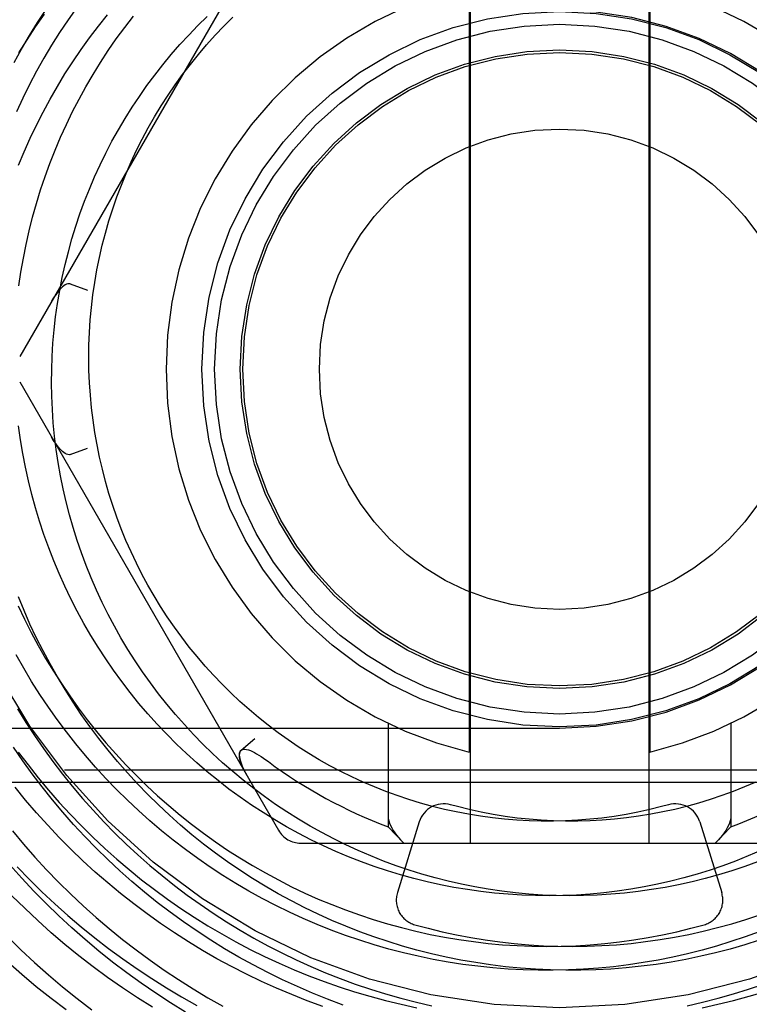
# Model space of a CAD drawing. Header units: inches. Extents: x 0 to 155, y 0 to 100.
# Tile 55 of 102: x 91.428 to 91.714, y 14.369 to 14.754. Entities that reach past the tile are written whole.
import ezdxf

# ---------------------------------------------------------------- set-up
doc = ezdxf.new("R2010")
doc.units = ezdxf.units.IN
doc.header["$LTSCALE"] = 8.5
doc.header["$MEASUREMENT"] = 0
doc.linetypes.add('HIDDEN', pattern=[0.2, 0.1, -0.1])
doc.layers.add('DEFAULT_2', color=8, linetype='HIDDEN')

msp = doc.modelspace()

# ---------------------------------------------------------------- linework, layer by layer
at = {"layer": 'DEFAULT_2', "color": 8, "linetype": 'HIDDEN'}
for p, q in [((91.6047778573, 14.802969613), (91.6047778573, 14.431969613)), ((91.6747778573, 14.802969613), (91.6747778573, 14.431969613)), ((91.529792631, 14.797969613), (91.42846765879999, 14.622469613)), ((91.6044478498, 14.7673622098), (91.6044478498, 14.4675770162)), ((91.6751078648, 14.7673622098), (91.6751078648, 14.4675770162)), ((91.4482845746, 14.6508607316), (91.45500533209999, 14.6484342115)), ((91.42846765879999, 14.612469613), (91.529792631, 14.436969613)), ((91.4482845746, 14.5840784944), (91.45500533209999, 14.5865050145)), ((91.0047778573, 14.476969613), (91.63977785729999, 14.476969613)), ((91.5726771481, 14.4788568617), (91.5726771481, 14.4383579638)), ((91.7068785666, 14.4788568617), (91.7068785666, 14.4383579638)), ((91.515113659, 14.4683271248), (91.5205754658, 14.4729342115)), ((92.29602785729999, 14.460469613), (90.98352785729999, 14.460469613)), ((91.51524333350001, 14.4628701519), (91.5155795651, 14.4620275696)), ((91.5155621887, 14.4620688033), (91.5159450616, 14.4612039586)), ((91.5159293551, 14.4612377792), (91.5163589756, 14.4603492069)), ((91.5163455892, 14.4603758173), (91.5168194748, 14.4594679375)), ((91.5168115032, 14.4594826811), (91.5173279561, 14.4585590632)), ((90.98352785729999, 14.455869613), (92.29602785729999, 14.455869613)), ((91.5726771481, 14.4383579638), (91.57885975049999, 14.431969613)), ((91.5848871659, 14.4402935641), (91.57630600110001, 14.4125952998)), ((91.6946685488, 14.4402935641), (91.7032497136, 14.4125952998)), ((91.7068785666, 14.4383579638), (91.7006959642, 14.431969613)), ((91.5384528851, 14.431969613), (91.7411028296, 14.431969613))]:
    msp.add_line(p, q, dxfattribs=at)
for points in [[(91.42625564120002, 14.737460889), (91.42920311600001, 14.7427870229), (91.4322831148, 14.7480401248), (91.4354938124, 14.7532169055), (91.4388333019, 14.7583141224)], [(91.4507769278, 14.759096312), (91.4473834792, 14.7542502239), (91.4441137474, 14.7493224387)], [(91.43807109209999, 14.75649622), (91.43458640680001, 14.7515105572), (91.43122538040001, 14.7464381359), (91.42799015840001, 14.7412820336)], [(91.4280488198, 14.6973185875), (91.4302493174, 14.7026140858), (91.4325824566, 14.7078500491), (91.4350466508, 14.7130231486), (91.43764022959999, 14.7181300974), (91.4403614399, 14.7231676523), (91.4432084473, 14.7281326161), (91.4461793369, 14.7330218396), (91.4492721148, 14.7378322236), (91.45248470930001, 14.7425607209), (91.45581497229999, 14.7472043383), (91.4592606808, 14.7517601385), (91.46281953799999, 14.7562252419)], [(91.428190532, 14.6500400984), (91.42897972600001, 14.6554865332), (91.42990903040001, 14.6609131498), (91.4309779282, 14.6663163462), (91.43218580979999, 14.6716925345), (91.4335319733, 14.6770381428), (91.43501562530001, 14.6823496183), (91.4366358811, 14.6876234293), (91.43839176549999, 14.6928560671), (91.4402822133, 14.698044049), (91.4423060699, 14.7031839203), (91.4444620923, 14.7082722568), (91.44674894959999, 14.7133056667), (91.4491652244, 14.718280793), (91.45170941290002, 14.723194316), (91.4543799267, 14.728042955), (91.4571750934, 14.7328234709), (91.4600931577, 14.737532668), (91.4631322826, 14.7421673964), (91.4662905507, 14.746724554), (91.4695659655, 14.7512010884), (91.4729564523, 14.755593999)], [(91.4736335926, 14.5033254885), (91.4708142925, 14.5077641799), (91.46811302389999, 14.5122729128), (91.4655315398, 14.5168485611), (91.46307151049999, 14.5214879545), (91.46073452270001, 14.5261878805), (91.45852207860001, 14.530945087), (91.4564355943, 14.5357562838), (91.4544763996, 14.5406181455), (91.4526457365, 14.5455273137), (91.45094475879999, 14.5504803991), (91.4493745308, 14.5554739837), (91.44793602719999, 14.5605046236), (91.4466301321, 14.565568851), (91.4454576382, 14.5706631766), (91.44441924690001, 14.5757840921), (91.4435155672, 14.5809280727), (91.4427471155, 14.5860915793), (91.4421143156, 14.5912710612), (91.44161749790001, 14.5964629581), (91.4412568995, 14.601663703), (91.44103266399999, 14.6068697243), (91.4409448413, 14.6120774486), (91.4409933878, 14.6172833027), (91.4411781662, 14.6224837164), (91.44149894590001, 14.6276751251), (91.4419554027, 14.6328539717), (91.4425471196, 14.6380167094), (91.4432735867, 14.6431598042), (91.4441342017, 14.6482797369), (91.4451282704, 14.6533730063), (91.446255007, 14.6584361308), (91.4475135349, 14.6634656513), (91.448902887, 14.6684581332), (91.4504220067, 14.6734101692), (91.45206974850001, 14.6783183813), (91.45384487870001, 14.6831794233), (91.45574607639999, 14.6879899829), (91.45777193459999, 14.6927467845), (91.4599209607, 14.6974465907), (91.46219157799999, 14.7020862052), (91.4645821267, 14.7066624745), (91.4670908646, 14.7111722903), (91.4697159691, 14.7156125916), (91.4724555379, 14.719980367), (91.4753075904, 14.7242726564), (91.47827006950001, 14.7284865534), (91.4813408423, 14.732619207), (91.4845177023, 14.7366678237), (91.48779837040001, 14.7406296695), (91.4911804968, 14.7445020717), (91.49466166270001, 14.7482824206), (91.4982393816, 14.7519681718), (91.5019111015, 14.7555568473)], [(91.68243405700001, 14.4469677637), (91.6797267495, 14.4462371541), (91.67511620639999, 14.4450985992), (91.6704741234, 14.444084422), (91.6658038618, 14.4431954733), (91.66110880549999, 14.4424325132), (91.6563923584, 14.44179621), (91.6516579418, 14.4412871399), (91.64690899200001, 14.4409057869), (91.6421489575, 14.4406525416), (91.6373812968, 14.4405277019), (91.6326094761, 14.4405314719), (91.6278369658, 14.4406639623), (91.6230672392, 14.4409251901), (91.618303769, 14.4413150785), (91.6135500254, 14.4418334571), (91.6088094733, 14.4424800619), (91.6040855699, 14.4432545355), (91.5993817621, 14.4441564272), (91.5947014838, 14.4451851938), (91.5900481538, 14.4463401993), (91.5854251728, 14.447620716), (91.5808359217, 14.4490259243), (91.57628375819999, 14.4505549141), (91.57177201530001, 14.4522066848), (91.56730399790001, 14.4539801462), (91.5628829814, 14.4558741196), (91.5585122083, 14.457887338), (91.5541948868, 14.4600184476), (91.549934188, 14.4622660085), (91.54573324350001, 14.4646284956), (91.5415951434, 14.4671043), (91.53752293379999, 14.4696917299), (91.5335196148, 14.4723890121), (91.5295881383, 14.4751942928), (91.5257314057, 14.4781056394), (91.5219522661, 14.4811210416), (91.51825351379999, 14.4842384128), (91.5146378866, 14.4874555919), (91.5111080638, 14.4907703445), (91.5076666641, 14.4941803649), (91.5043162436, 14.4976832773), (91.50105929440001, 14.5012766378), (91.4978982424, 14.5049579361), (91.49483544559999, 14.5087245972), (91.49187319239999, 14.5125739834), (91.4890137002, 14.516503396), (91.48625911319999, 14.5205100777), (91.4836115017, 14.5245912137), (91.48107285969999, 14.5287439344), (91.4786451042, 14.5329653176), (91.4763300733, 14.5372523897), (91.4741295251, 14.5416021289), (91.4720451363, 14.5460114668), (91.4700785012, 14.5504772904), (91.46823113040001, 14.5549964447), (91.46650444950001, 14.559565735), (91.4648997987, 14.5641819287), (91.4634184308, 14.5688417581), (91.4620615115, 14.5735419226), (91.46083011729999, 14.5782790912), (91.4597252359, 14.5830499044), (91.45874776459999, 14.5878509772), (91.45789851, 14.592678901), (91.4571781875, 14.5975302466), (91.45658742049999, 14.602401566), (91.4561267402, 14.6072893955), (91.455796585, 14.6121902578), (91.45559730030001, 14.6171006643), (91.45552913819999, 14.6220171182), (91.4555922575, 14.6269361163), (91.45578672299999, 14.631854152), (91.45611250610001, 14.6367677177), (91.45656948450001, 14.6416733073), (91.4571574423, 14.6465674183), (91.45787607, 14.6514465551), (91.458724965, 14.6563072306), (91.4597036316, 14.6611459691), (91.4608114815, 14.6659593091), (91.4620478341, 14.6707438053), (91.46341191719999, 14.6754960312), (91.4649028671, 14.6802125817), (91.4665197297, 14.6848900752), (91.46826146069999, 14.6895251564), (91.4701269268, 14.6941144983), (91.4721149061, 14.6986548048), (91.47422408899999, 14.7031428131), (91.47645307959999, 14.7075752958), (91.4788003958, 14.7119490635), (91.4812644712, 14.7162609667), (91.4838436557, 14.7205078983), (91.4865362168, 14.7246867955), (91.4893403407, 14.7287946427), (91.49225413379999, 14.7328284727), (91.495275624, 14.7367853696), (91.49840276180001, 14.7406624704), (91.50163342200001, 14.744456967), (91.50496540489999, 14.7481661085), (91.5083964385, 14.751787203), (91.51192417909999, 14.7553176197)], [(91.4441137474, 14.7493224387), (91.4409697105, 14.7443161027), (91.43795326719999, 14.7392344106), (91.43506623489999, 14.7340806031), (91.4323103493, 14.7288579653), (91.4296872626, 14.7235698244), (91.42719854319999, 14.7182195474)], [(91.4482845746, 14.6508607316), (91.4478273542, 14.6509471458), (91.4473405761, 14.6509124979), (91.44681767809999, 14.6507489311), (91.44628007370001, 14.6504790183), (91.44574394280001, 14.6501207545), (91.4452085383, 14.6496857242), (91.4446820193, 14.6491925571), (91.44415523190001, 14.6486373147), (91.4436235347, 14.6480199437), (91.44308897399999, 14.6473431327), (91.4425528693, 14.6466096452), (91.44201450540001, 14.645818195), (91.4414739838, 14.6449681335), (91.4409323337, 14.6440590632)], [(91.6884882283, 14.4183810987), (91.683326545, 14.4170652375), (91.6781301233, 14.4158834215), (91.6729024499, 14.414836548), (91.6676470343, 14.4139254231), (91.662367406, 14.4131507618), (91.6570671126, 14.4125131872), (91.65174971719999, 14.4120132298), (91.6464187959, 14.4116513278), (91.6410779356, 14.4114278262), (91.63573073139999, 14.4113429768), (91.6303807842, 14.4113969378), (91.62503169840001, 14.4115897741), (91.6196870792, 14.4119214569), (91.6143505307, 14.4123918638), (91.6090256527, 14.4130007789), (91.60371603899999, 14.4137478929), (91.59842527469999, 14.4146328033), (91.5931569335, 14.4156550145), (91.5879145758, 14.4168139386), (91.5827017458, 14.4181088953), (91.57752196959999, 14.4195391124), (91.5723787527, 14.4211037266), (91.5672755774, 14.4228017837), (91.5622159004, 14.4246322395), (91.55720315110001, 14.4265939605), (91.55224072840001, 14.4286857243), (91.5473319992, 14.4309062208), (91.5424802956, 14.4332540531), (91.53768891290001, 14.4357277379), (91.5329611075, 14.438325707), (91.52830009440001, 14.4410463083), (91.5237090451, 14.4438878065), (91.5191910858, 14.4468483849), (91.5147492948, 14.4499261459), (91.510386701, 14.4531191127), (91.50610628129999, 14.4564252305), (91.501910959, 14.459842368), (91.4978036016, 14.4633683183), (91.493787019, 14.4670008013), (91.4898639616, 14.4707374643), (91.4860371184, 14.474575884), (91.48230911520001, 14.478513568), (91.47868251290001, 14.4825479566), (91.4751598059, 14.4866764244), (91.4717434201, 14.4908962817), (91.46843571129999, 14.4952047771), (91.465238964, 14.4995990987), (91.46215538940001, 14.504076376), (91.4591871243, 14.5086336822), (91.45633622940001, 14.5132680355), (91.4536046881, 14.5179764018), (91.4509944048, 14.5227556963), (91.4485072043, 14.5276027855), (91.44614482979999, 14.5325144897), (91.4439089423, 14.5374875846), (91.44180111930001, 14.5425188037), (91.4398228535, 14.5476048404), (91.43797555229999, 14.5527423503), (91.4362605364, 14.5579279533), (91.434679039, 14.563158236), (91.4332322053, 14.5684297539), (91.43192109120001, 14.5737390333), (91.430746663, 14.5790825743), (91.4297097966, 14.5844568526), (91.4288112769, 14.5898583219), (91.4280517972, 14.5952834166)], [(91.4482845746, 14.5840784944), (91.4478273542, 14.5839920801), (91.4473405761, 14.5840267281), (91.44681767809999, 14.5841902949), (91.44628007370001, 14.5844602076), (91.44574394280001, 14.5848184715), (91.4452085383, 14.5852535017), (91.4446820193, 14.5857466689), (91.44415523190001, 14.5863019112), (91.4436235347, 14.5869192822), (91.44308897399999, 14.5875960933), (91.4425528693, 14.5883295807), (91.44201450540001, 14.589121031), (91.4414739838, 14.5899710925), (91.4409323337, 14.5908801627)], [(91.45258658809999, 14.4823492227), (91.44933577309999, 14.4871782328), (91.4462090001, 14.4920858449), (91.4432081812, 14.4970688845), (91.44033514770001, 14.5021241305), (91.4375916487, 14.5072483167), (91.43497935, 14.5124381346), (91.4324998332, 14.5176902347), (91.4301545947, 14.5230012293), (91.4279450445, 14.5283676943)], [(91.42783087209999, 14.5249063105), (91.4303348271, 14.5196482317), (91.4329694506, 14.5144568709), (91.4357329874, 14.5093354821), (91.4386236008, 14.5042872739), (91.44163937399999, 14.4993154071), (91.4447783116, 14.4944229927), (91.4480383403, 14.48961309), (91.451417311, 14.4848887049), (91.4549129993, 14.4802527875), (91.4585231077, 14.4757082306), (91.4622452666, 14.4712578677), (91.466077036, 14.4669044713), (91.4700159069, 14.4626507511), (91.4740593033, 14.4584993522), (91.4782045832, 14.4544528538), (91.48244904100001, 14.4505137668), (91.48678990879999, 14.446684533), (91.4912243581, 14.4429675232), (91.4957495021, 14.4393650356), (91.500362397, 14.4358792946), (91.50506004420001, 14.4325124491), (91.50983939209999, 14.4292665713), (91.5146973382, 14.4261436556), (91.519630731, 14.4231456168), (91.524636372, 14.4202742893), (91.52971101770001, 14.4175314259), (91.53485138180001, 14.4149186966), (91.54005413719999, 14.4124376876), (91.54531591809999, 14.4100899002), (91.5506333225, 14.4078767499), (91.55600291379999, 14.4057995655), (91.5614212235, 14.4038595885), (91.5668847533, 14.4020579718), (91.57238997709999, 14.4003957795), (91.5779333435, 14.3988739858), (91.5835112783, 14.3974934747), (91.589120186, 14.3962550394), (91.59475645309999, 14.3951593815), (91.6004164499, 14.394207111), (91.6060965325, 14.3933987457), (91.6117930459, 14.3927347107), (91.6175023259, 14.3922153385), (91.62322070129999, 14.3918408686), (91.6289444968, 14.3916114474), (91.634670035, 14.391527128), (91.6403936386, 14.3915878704), (91.6461116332, 14.3917935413), (91.65182034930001, 14.3921439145), (91.6575161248, 14.3926386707), (91.6631953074, 14.3932773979), (91.6688542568, 14.3940595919), (91.6744893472, 14.394984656), (91.68009696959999, 14.3960519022), (91.685673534, 14.3972605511), (91.6912154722, 14.3986097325), (91.69641758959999, 14.4000129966)], [(91.6956101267, 14.3900869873), (91.6899050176, 14.3886421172), (91.6841632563, 14.3873405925), (91.6783884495, 14.3861833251), (91.672584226, 14.3851711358), (91.66675423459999, 14.3843047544), (91.6609021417, 14.3835848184), (91.65503162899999, 14.3830118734), (91.6491463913, 14.3825863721), (91.6432501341, 14.3823086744), (91.63734657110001, 14.382179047), (91.63143942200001, 14.3821976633), (91.62553241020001, 14.3823646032), (91.6196292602, 14.3826798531), (91.61373369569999, 14.3831433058), (91.60784943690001, 14.3837547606), (91.6019801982, 14.3845139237), (91.5961296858, 14.3854204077), (91.5903015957, 14.3864737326), (91.5844996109, 14.3876733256), (91.57872739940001, 14.3890185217), (91.5729886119, 14.3905085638), (91.5672868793, 14.3921426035), (91.56162581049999, 14.3939197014), (91.5560089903, 14.3958388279), (91.5504399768, 14.3978988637), (91.5449222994, 14.4000986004), (91.5394594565, 14.4024367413), (91.5340549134, 14.4049119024), (91.52871210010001, 14.407522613), (91.52343440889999, 14.4102673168), (91.5182251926, 14.4131443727), (91.51308776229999, 14.4161520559), (91.5080253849, 14.4192885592), (91.50304128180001, 14.4225519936), (91.4981386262, 14.42594039), (91.4933205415, 14.4294517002), (91.4885900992, 14.433083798), (91.4839503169, 14.4368344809), (91.4794041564, 14.4407014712), (91.4749545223, 14.4446824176), (91.4706042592, 14.4487748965), (91.466356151, 14.4529764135), (91.4622129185, 14.4572844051), (91.4581772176, 14.4616962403), (91.4542516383, 14.4662092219), (91.45043870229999, 14.4708205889), (91.44674086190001, 14.4755275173), (91.4431604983, 14.4803271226), (91.4396999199, 14.4852164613), (91.43636136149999, 14.4901925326), (91.43314698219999, 14.4952522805), (91.43005886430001, 14.5003925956), (91.42709901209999, 14.505610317)], [(91.7173398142, 14.4246322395), (91.7122801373, 14.4228017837), (91.7071769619, 14.4211037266), (91.702033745, 14.4195391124), (91.69685396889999, 14.4181088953), (91.6916411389, 14.4168139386), (91.68639878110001, 14.4156550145), (91.68113044, 14.4146328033), (91.67583967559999, 14.4137478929), (91.67053006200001, 14.4130007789), (91.665205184, 14.4123918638), (91.6598686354, 14.4119214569), (91.65452401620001, 14.4115897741), (91.64917493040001, 14.4113969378), (91.6438249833, 14.4113429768), (91.638477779, 14.4114278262), (91.6331369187, 14.4116513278), (91.6278059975, 14.4120132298), (91.622488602, 14.4125131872), (91.61718830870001, 14.4131507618), (91.6119086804, 14.4139254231), (91.60665326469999, 14.414836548), (91.60142559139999, 14.4158834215), (91.5962291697, 14.4170652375), (91.5910674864, 14.4183810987), (91.5859440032, 14.4198300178), (91.58086215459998, 14.4214109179), (91.5758253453, 14.4231226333), (91.5708369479, 14.4249639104), (91.5659003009, 14.4269334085), (91.56101870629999, 14.4290297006), (91.5561954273, 14.4312512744), (91.55143368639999, 14.4335965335), (91.5467366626, 14.4360637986), (91.54210749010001, 14.4386513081), (91.5375492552, 14.4413572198), (91.53306499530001, 14.4441796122), (91.52865769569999, 14.4471164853), (91.52433028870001, 14.4501657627), (91.5200856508, 14.4533252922), (91.5159266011, 14.4565928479), (91.5118558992, 14.4599661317), (91.5078762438, 14.4634427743), (91.5039902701, 14.4670203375), (91.50020054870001, 14.4706963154), (91.4965095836, 14.4744681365), (91.4929198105, 14.478333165), (91.4894335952, 14.482288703), (91.4860532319, 14.4863319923), (91.4827809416, 14.4904602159), (91.4796188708, 14.4946705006), (91.4765690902, 14.4989599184), (91.4736335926, 14.5033254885)], [(91.42763481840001, 14.4844815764), (91.430886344, 14.4792225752), (91.43426788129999, 14.4740436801), (91.4377774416, 14.4689480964), (91.4414129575, 14.4639389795), (91.445172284, 14.4590194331), (91.4490532, 14.4541925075), (91.4530534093, 14.4494611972), (91.4571705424, 14.44482844), (91.46140215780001, 14.4402971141), (91.465745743, 14.4358700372), (91.470198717, 14.4315499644), (91.4747584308, 14.4273395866), (91.47942216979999, 14.4232415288), (91.4841871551, 14.4192583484), (91.4890505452, 14.4153925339), (91.4940094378, 14.4116465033), (91.4990608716, 14.4080226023), (91.5042018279, 14.4045231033), (91.5094292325, 14.4011502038), (91.5147399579, 14.3979060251), (91.5201308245, 14.394792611), (91.5255986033, 14.3918119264), (91.53114001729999, 14.3889658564), (91.53675174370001, 14.3862562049), (91.5424304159, 14.3836846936), (91.54817262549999, 14.3812529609), (91.55397492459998, 14.378962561), (91.5598338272, 14.3768149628), (91.5657458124, 14.374811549), (91.57170732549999, 14.3729536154), (91.57771478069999, 14.37124237)], [(91.7179299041, 14.3939197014), (91.71226883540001, 14.3921426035), (91.70656710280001, 14.3905085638), (91.7008283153, 14.3890185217), (91.69505610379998, 14.3876733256), (91.689254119, 14.3864737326), (91.68342602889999, 14.3854204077), (91.6775755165, 14.3845139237), (91.67170627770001, 14.3837547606), (91.66582201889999, 14.3831433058), (91.65992645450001, 14.3826798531), (91.6540233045, 14.3823646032), (91.64811629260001, 14.3821976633), (91.6422091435, 14.382179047), (91.6363055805, 14.3823086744), (91.6304093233, 14.3825863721), (91.6245240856, 14.3830118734), (91.61865357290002, 14.3835848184), (91.61280148, 14.3843047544), (91.60697148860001, 14.3851711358), (91.6011672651, 14.3861833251), (91.5953924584, 14.3873405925), (91.58965069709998, 14.3886421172), (91.5839455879, 14.3900869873), (91.578280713, 14.3916742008), (91.5726596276, 14.393402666), (91.5670858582, 14.3952712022), (91.5615628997, 14.3972785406), (91.5560942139, 14.3994233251), (91.5506832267, 14.401704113), (91.54533332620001, 14.4041193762), (91.5400478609, 14.4066675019), (91.5348301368, 14.4093467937), (91.529683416, 14.4121554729), (91.5246109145, 14.4150916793), (91.51961579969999, 14.4181534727), (91.514701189, 14.4213388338), (91.5098701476, 14.424645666), (91.50512568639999, 14.4280717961), (91.5004707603, 14.4316149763), (91.4959082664, 14.435272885), (91.4914410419, 14.4390431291), (91.4870718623, 14.4429232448), (91.48280344, 14.4469106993), (91.47863842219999, 14.4510028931), (91.4745793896, 14.4551971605), (91.4706288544, 14.4594907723), (91.4667892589, 14.463880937), (91.463062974, 14.4683648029), (91.45945229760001, 14.4729394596), (91.4559594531, 14.4776019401), (91.45258658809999, 14.4823492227)], [(91.55504200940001, 14.3685879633), (91.5490188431, 14.370841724), (91.5430545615, 14.3732414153), (91.5371527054, 14.3757855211), (91.531316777, 14.3784724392), (91.5255502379, 14.3813004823), (91.51985650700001, 14.384267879), (91.5142389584, 14.3873727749), (91.5087009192, 14.3906132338), (91.50324566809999, 14.3939872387), (91.49787643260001, 14.3974926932), (91.492596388, 14.4011274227), (91.48740865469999, 14.4048891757), (91.48231629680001, 14.408775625), (91.4773223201, 14.4127843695), (91.4724296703, 14.4169129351), (91.4676412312, 14.4211587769), (91.4629598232, 14.42551928), (91.4583882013, 14.4299917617), (91.45392905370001, 14.4345734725), (91.449585, 14.4392615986), (91.4453585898, 14.4440532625), (91.4412523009, 14.4489455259), (91.4372685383, 14.4539353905), (91.4334096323, 14.4590198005), (91.42967783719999, 14.4641956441), (91.4260753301, 14.4694597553)], [(91.515113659, 14.4683271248), (91.5148102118, 14.4679743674), (91.5145968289, 14.4675354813), (91.5144770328, 14.4670008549), (91.5144419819, 14.4664003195), (91.514484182, 14.4657568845), (91.514593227, 14.4650756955), (91.5147570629, 14.4643731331), (91.5149745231, 14.4636393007), (91.51526388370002, 14.4628155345)], [(91.5149976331, 14.4635684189), (91.51478097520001, 14.4642853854), (91.5146154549, 14.4649671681), (91.5145016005, 14.4656157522), (91.51444654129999, 14.4662288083), (91.5144545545, 14.4668118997), (91.5145414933, 14.467347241), (91.5147228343, 14.4678288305), (91.5150077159, 14.4682290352), (91.5154107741, 14.4685171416), (91.5159205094, 14.468690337), (91.51653468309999, 14.4687260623), (91.5172269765, 14.4686452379), (91.5179726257, 14.4684530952), (91.5187581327, 14.4681703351), (91.51956185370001, 14.4678182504), (91.52038654, 14.4674020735), (91.5212274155, 14.4669357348), (91.5220902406, 14.466417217), (91.5229802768, 14.4658494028), (91.52389691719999, 14.4652330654), (91.524842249, 14.4645706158), (91.5258142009, 14.4638604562)], [(91.427906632, 14.4676141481), (91.4317274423, 14.4625433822), (91.4356699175, 14.457569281), (91.4397316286, 14.4526947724), (91.4439100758, 14.4479227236), (91.4482026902, 14.4432559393), (91.4526068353, 14.4386971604), (91.45711980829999, 14.4342490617), (91.4617388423, 14.4299142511), (91.4664611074, 14.4256952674), (91.47128371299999, 14.4215945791), (91.47620370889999, 14.4176145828), (91.4812180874, 14.4137576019), (91.4863237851, 14.4100258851), (91.4915176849, 14.4064216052), (91.4967966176, 14.4029468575), (91.5021573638, 14.3996036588), (91.5075966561, 14.3963939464), (91.513111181, 14.3933195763), (91.5186975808, 14.3903823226), (91.5243524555, 14.3875838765), (91.5300723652, 14.3849258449), (91.5358538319, 14.3824097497), (91.5416933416, 14.3800370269), (91.5475873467, 14.3778090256), (91.55353226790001, 14.3757270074), (91.55952449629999, 14.3737921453), (91.56556039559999, 14.3720055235), (91.5716363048, 14.3703681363), (91.5777485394, 14.3688808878), (91.5838933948, 14.3675445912)], [(91.54710466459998, 14.3680421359), (91.54100803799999, 14.3702709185), (91.5349656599, 14.3726484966), (91.5289811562, 14.3751735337), (91.5230581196, 14.3778446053), (91.5172001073, 14.3806601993), (91.51141063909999, 14.3836187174), (91.50569319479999, 14.3867184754), (91.5000512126, 14.3899577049), (91.4944880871, 14.3933345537), (91.48900716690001, 14.3968470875), (91.4836117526, 14.4004932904), (91.47830509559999, 14.4042710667), (91.473090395, 14.4081782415), (91.4679707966, 14.4122125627), (91.4629493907, 14.4163717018), (91.45802921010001, 14.4206532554), (91.4532132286, 14.4250547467), (91.4485043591, 14.4295736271), (91.4439054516, 14.4342072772), (91.43941929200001, 14.4389530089), (91.4350486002, 14.4438080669), (91.4307960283, 14.4487696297), (91.4266641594, 14.4538348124)], [(91.7166727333, 14.4558741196), (91.7122517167, 14.4539801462), (91.70778369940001, 14.4522066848), (91.70327195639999, 14.4505549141), (91.698719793, 14.4490259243), (91.6941305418, 14.447620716), (91.6895075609, 14.4463401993), (91.6848542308, 14.4451851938), (91.6801739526, 14.4441564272), (91.6754701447, 14.4432545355), (91.6707462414, 14.4424800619), (91.66600568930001, 14.4418334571), (91.6612519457, 14.4413150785), (91.6564884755, 14.4409251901), (91.6517187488, 14.4406639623), (91.64694623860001, 14.4405314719), (91.6421744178, 14.4405277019), (91.6374067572, 14.4406525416), (91.6326467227, 14.4409057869), (91.62789777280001, 14.4412871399), (91.62316335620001, 14.44179621), (91.6184469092, 14.4424325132), (91.61375185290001, 14.4431954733), (91.6090815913, 14.444084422), (91.6044395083, 14.4450985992), (91.5998289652, 14.4462371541), (91.5971216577, 14.4469677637)], [(91.5726771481, 14.442549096), (91.5727459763, 14.4416406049), (91.57292622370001, 14.4407178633), (91.57322292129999, 14.4397760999), (91.57361815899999, 14.4388296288), (91.5740969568, 14.4378920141), (91.57465451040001, 14.4369607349), (91.5752801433, 14.436038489), (91.57597572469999, 14.435123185), (91.5767398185, 14.4342134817), (91.5775700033, 14.4333098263)], [(91.7068785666, 14.442549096), (91.7068097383, 14.4416406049), (91.7066294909, 14.4407178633), (91.70633279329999, 14.4397760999), (91.70593755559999, 14.4388296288), (91.7054587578, 14.4378920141), (91.7049012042, 14.4369607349), (91.70427557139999, 14.436038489), (91.70357998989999, 14.435123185), (91.70281589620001, 14.4342134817), (91.7019857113, 14.4333098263)], [(91.3909565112, 14.4341002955), (91.3952446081, 14.4282414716), (91.3996702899, 14.4224834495), (91.40423117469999, 14.4168294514), (91.4089248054, 14.4112826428), (91.413748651, 14.4058461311), (91.4187001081, 14.4005229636), (91.42377650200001, 14.3953161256), (91.42897508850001, 14.3902285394), (91.43429305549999, 14.3852630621), (91.43972752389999, 14.3804224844), (91.4452755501, 14.3757095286), (91.45093412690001, 14.3711268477), (91.45670018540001, 14.3666770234)], [(91.4256361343, 14.4367374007), (91.4299515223, 14.4315766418), (91.43439086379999, 14.4265194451), (91.4389516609, 14.4215687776), (91.4436313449, 14.4167275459), (91.448427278, 14.411998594), (91.45333675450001, 14.4073847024), (91.4583570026, 14.402888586), (91.46348518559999, 14.3985128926), (91.4687184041, 14.3942602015), (91.47405369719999, 14.3901330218), (91.4794880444, 14.3861337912), (91.4850183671, 14.3822648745), (91.4906415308, 14.3785285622), (91.4963543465, 14.3749270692), (91.50215357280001, 14.3714625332), (91.5080359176, 14.3681370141)], [(91.7185370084, 14.4290297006), (91.71365541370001, 14.4269334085), (91.7087187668, 14.4249639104), (91.7037303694, 14.4231226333), (91.69869356, 14.4214109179), (91.6936117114, 14.4198300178), (91.6884882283, 14.4183810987)], [(91.4934088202, 14.3657645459), (91.487506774, 14.3694204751), (91.4816952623, 14.3732150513), (91.47597754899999, 14.3771460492), (91.47035684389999, 14.3812111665), (91.4648363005, 14.3854080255), (91.45941901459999, 14.3897341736), (91.45410802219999, 14.3941870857), (91.4489062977, 14.3987641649), (91.4438167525, 14.4034627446), (91.4388422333, 14.4082800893), (91.43398552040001, 14.413213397), (91.4292493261, 14.4182598), (91.4246362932, 14.4234163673)], [(91.4275012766, 14.4226839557), (91.43228385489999, 14.4177566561), (91.4371811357, 14.4129461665), (91.44219027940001, 14.4082551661), (91.4473083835, 14.4036862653), (91.45253248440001, 14.3992420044), (91.4578595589, 14.3949248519), (91.4632865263, 14.3907372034), (91.4688102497, 14.3866813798), (91.47442753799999, 14.3827596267), (91.48013514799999, 14.3789741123), (91.48592978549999, 14.3753269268), (91.4918081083, 14.3718200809), (91.49776672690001, 14.3684555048)], [(91.48046668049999, 14.367699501), (91.47452090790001, 14.3714601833), (91.46866446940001, 14.3753620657), (91.4629007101, 14.3794030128), (91.4572329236, 14.3835808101), (91.4516643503, 14.3878931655), (91.44619817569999, 14.3923377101), (91.4408375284, 14.3969120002), (91.4355854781, 14.4016135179), (91.43044503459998, 14.4064396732), (91.42541914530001, 14.4113878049)], [(91.5831381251, 14.4000129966), (91.5883402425, 14.3986097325), (91.59388218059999, 14.3972605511), (91.599458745, 14.3960519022), (91.6050663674, 14.394984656), (91.6107014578, 14.3940595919), (91.61636040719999, 14.3932773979), (91.6220395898, 14.3926386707), (91.62773536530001, 14.3921439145), (91.6334440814, 14.3917935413), (91.6391620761, 14.3915878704), (91.6448856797, 14.391527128), (91.6506112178, 14.3916114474), (91.6563350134, 14.3918408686), (91.66205338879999, 14.3922153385), (91.66776266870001, 14.3927347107), (91.67345918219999, 14.3933987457), (91.6791392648, 14.394207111), (91.68479926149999, 14.3951593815), (91.6904355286, 14.3962550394), (91.69604443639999, 14.3974934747), (91.7016223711, 14.3988739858), (91.70716573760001, 14.4003957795), (91.7126709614, 14.4020579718), (91.7181344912, 14.4038595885)], [(91.7179928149, 14.3972785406), (91.7124698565, 14.3952712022), (91.706896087, 14.393402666), (91.7012750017, 14.3916742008), (91.6956101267, 14.3900869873)], [(91.4237829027, 14.3855580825), (91.42932582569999, 14.3806616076), (91.43498008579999, 14.3758970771), (91.4407425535, 14.3712670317), (91.44661004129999, 14.3667739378)], [(91.6897026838, 14.368264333), (91.6957911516, 14.3696789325), (91.70184093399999, 14.37124237), (91.7078483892, 14.3729536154), (91.7138099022, 14.374811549), (91.7197218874, 14.3768149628)], [(91.6956623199, 14.3675445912), (91.7018071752, 14.3688808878), (91.7079194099, 14.3703681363), (91.71399531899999, 14.3720055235), (91.7200312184, 14.3737921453)], [(91.57771478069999, 14.37124237), (91.58376456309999, 14.3696789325), (91.5898530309, 14.368264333)]]:
    msp.add_lwpolyline(points, dxfattribs=at)
for radius in [0.53, 0.25, 0.14, 0.1350000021, 0.125, 0.124, 0.093999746]:
    msp.add_circle((91.63977785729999, 14.617469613), radius, dxfattribs=at)
for centre, radius, start, end in [((91.63977785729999, 14.617469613), 0.985, 203.324555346, 156.675444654), ((91.63977785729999, 14.617469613), 0.154, 103.2626700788, 256.7373299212), ((91.63977785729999, 14.617469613), 0.154, 283.2626700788, 76.7373299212), ((91.63977785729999, 14.617469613), 0.1405, 270, 90), ((91.63977785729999, 14.617469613), 0.1912681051, 233.4280341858, 249.4625114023), ((91.63977785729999, 14.617469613), 0.1912681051, 290.5374885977, 306.5719658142), ((91.59443925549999, 14.4373342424), 0.01, 74.44042446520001, 162.7865574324), ((91.6851164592, 14.4373342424), 0.01, 17.2134425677, 105.5595755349), ((91.5384528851, 14.441969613), 0.01, 210, 270), ((91.58585809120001, 14.4096359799), 0.01, 162.7865676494, 254.2168904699), ((91.6936976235, 14.4096359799), 0.01, 285.7831095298, 17.2134323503)]:
    msp.add_arc(centre, radius, start, end, dxfattribs=at)

doc.saveas('drawing.dxf')
